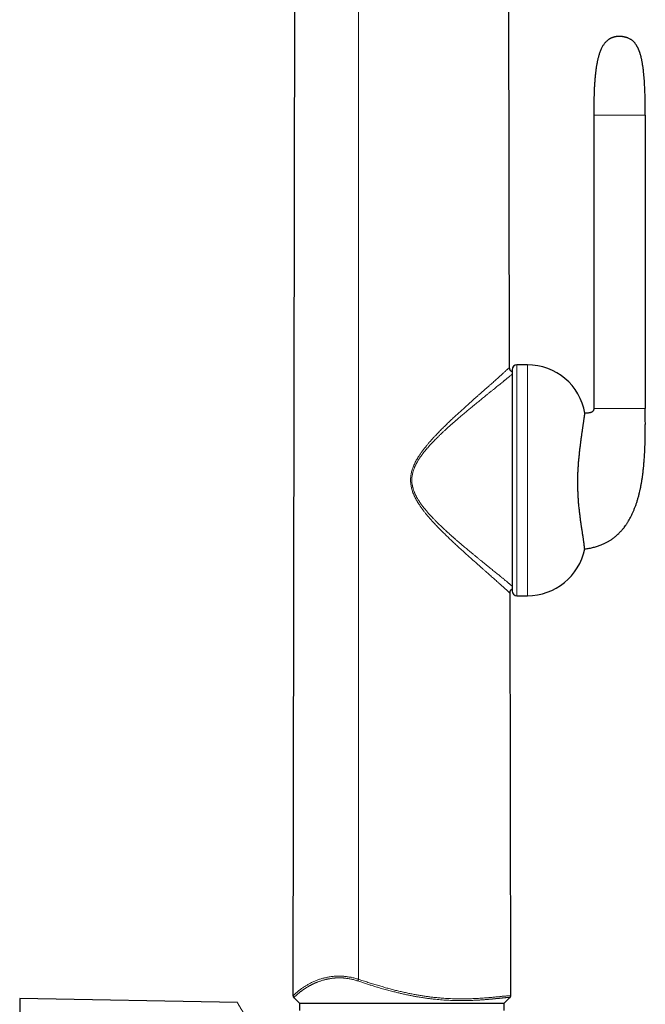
# Model space of a CAD drawing. Header units: millimetres. Extents: x 8 to 825, y 12 to 755.
# Tile 57 of 62: x 590 to 654, y 576 to 677. Entities that reach past the tile are written whole.
import ezdxf

# ---------------------------------------------------------------- set-up
doc = ezdxf.new("R2010")
doc.units = ezdxf.units.MM

msp = doc.modelspace()

# ---------------------------------------------------------------- linework, layer by layer
at = {"color": 7, "linetype": 'Continuous', "lineweight": 30}
for p, q in [((617.57, 577.18), (617.8, 711.72)), ((639.76, 641.69), (639.64, 711.72)), ((648.4, 667.55), (648.4, 637.45)), ((653.68, 667.55), (653.68, 637.45)), ((641.59, 641.93), (640.52, 641.93)), ((640.02, 641.43), (640.02, 618.74)), ((639.88, 577.18), (639.81, 618.49)), ((640.52, 618.24), (641.59, 618.24)), ((611.85, 576.51), (589.52, 576.9)), ((589.52, 576.9), (589.52, 553.97)), ((617.64, 577), (618.22, 576.42)), ((639.22, 576.42), (639.8, 577)), ((618.22, 576.42), (618.22, 576.42)), ((618.22, 576.42), (639.22, 576.42)), ((618.22, 576.42), (618.22, 576.32)), ((618.22, 576.32), (618.22, 575.67)), ((618.22, 576.32), (618.22, 576.32)), ((639.22, 576.42), (639.22, 576.42)), ((639.22, 576.32), (639.22, 576.42)), ((639.22, 575.67), (639.22, 576.32)), ((639.22, 576.32), (639.22, 576.32))]:
    msp.add_line(p, q, dxfattribs=at)
at = {"color": 252, "linetype": 'Continuous', "lineweight": 0}
for p, q in [((624.26, 578.89), (624.26, 711.72)), ((640.52, 641.93), (640.52, 618.24)), ((641.59, 641.93), (641.59, 618.24)), ((617.64, 577), (617.64, 577)), ((639.8, 577), (639.8, 577.01))]:
    msp.add_line(p, q, dxfattribs=at)
at = {"color": 7, "linetype": 'Continuous', "lineweight": 30}
for centre, radius, start, end in [((640.52, 641.43), 0.5, 90, 180), ((641.59, 635.93), 6, 9.9566, 90), ((641.59, 624.24), 6, 270, 348.504), ((640.52, 618.74), 0.5, 180, 270)]:
    msp.add_arc(centre, radius, start, end, dxfattribs=at)
for points, knots in [([(650.12, 675.42), (650.09, 675.41), (650.05, 675.39), (650, 675.36), (649.95, 675.33), (649.91, 675.3), (649.88, 675.28), (649.85, 675.25), (649.79, 675.21), (649.72, 675.15), (649.63, 675.06), (649.54, 674.97), (649.46, 674.86), (649.38, 674.74), (649.31, 674.62), (649.23, 674.49), (649.16, 674.34), (649.09, 674.18), (649.02, 674.01), (648.97, 673.84), (648.91, 673.68), (648.87, 673.51), (648.83, 673.35), (648.79, 673.2), (648.76, 673.05), (648.73, 672.9), (648.7, 672.75), (648.67, 672.59), (648.65, 672.41), (648.62, 672.23), (648.6, 672.04), (648.57, 671.85), (648.55, 671.64), (648.53, 671.42), (648.51, 671.2), (648.49, 670.97), (648.48, 670.74), (648.46, 670.5), (648.45, 670.24), (648.44, 669.97), (648.43, 669.69), (648.42, 669.41), (648.41, 669.12), (648.41, 668.83), (648.4, 668.53), (648.4, 668.21), (648.4, 667.88), (648.4, 667.66), (648.4, 667.55)], [0, 0, 0, 0, 0.009054, 0.016868, 0.023451, 0.0288, 0.033445, 0.038211, 0.043113, 0.057326, 0.072711, 0.087832, 0.10416, 0.121158, 0.1382, 0.155279, 0.176652, 0.197999, 0.219245, 0.240306, 0.261088, 0.281492, 0.301419, 0.321936, 0.338432, 0.35599, 0.374663, 0.394508, 0.415583, 0.437951, 0.46028, 0.48387, 0.508777, 0.535061, 0.562783, 0.589285, 0.617077, 0.646206, 0.676726, 0.708688, 0.742146, 0.777155, 0.810657, 0.845554, 0.88189, 0.919712, 0.959066, 1, 1, 1, 1]), ([(651.88, 675.47), (651.88, 675.47), (651.88, 675.47), (651.87, 675.47), (651.85, 675.48), (651.84, 675.48), (651.83, 675.49), (651.82, 675.49), (651.81, 675.49), (651.79, 675.5), (651.78, 675.5), (651.77, 675.51), (651.76, 675.51), (651.74, 675.51), (651.73, 675.52), (651.71, 675.52), (651.68, 675.53), (651.65, 675.54), (651.61, 675.55), (651.57, 675.56), (651.53, 675.57), (651.49, 675.58), (651.45, 675.59), (651.41, 675.6), (651.37, 675.6), (651.33, 675.61), (651.29, 675.61), (651.25, 675.61), (651.21, 675.62), (651.18, 675.62), (651.14, 675.62), (651.1, 675.62), (651.06, 675.62), (651.02, 675.62), (650.98, 675.62), (650.95, 675.62), (650.91, 675.62), (650.86, 675.62), (650.83, 675.62), (650.79, 675.61), (650.76, 675.61), (650.72, 675.61), (650.68, 675.6), (650.64, 675.6), (650.61, 675.59), (650.56, 675.58), (650.51, 675.57), (650.46, 675.55), (650.42, 675.54), (650.38, 675.53), (650.35, 675.52), (650.33, 675.51), (650.31, 675.5), (650.29, 675.5), (650.28, 675.49), (650.27, 675.49), (650.26, 675.49), (650.25, 675.48), (650.24, 675.48), (650.22, 675.47), (650.21, 675.46), (650.19, 675.46), (650.17, 675.45), (650.16, 675.44), (650.15, 675.44), (650.14, 675.43), (650.12, 675.43), (650.12, 675.42), (650.12, 675.42)], [0, 0, 0, 0, 0.0357945, 0.0687721, 0.0989879, 0.1264951, 0.1513503, 0.1732326, 0.1926565, 0.2096655, 0.2243016, 0.2381057, 0.2489622, 0.2571949, 0.2656933, 0.2785646, 0.2929908, 0.3086935, 0.325182, 0.3415866, 0.3581659, 0.3708339, 0.3828033, 0.3935868, 0.4027635, 0.4144755, 0.4265221, 0.437602, 0.4475543, 0.4575143, 0.467582, 0.4780988, 0.4903042, 0.5041209, 0.5115769, 0.5193823, 0.5344101, 0.5475421, 0.5591089, 0.5693905, 0.5785451, 0.587954, 0.6009588, 0.6109732, 0.6207143, 0.6322259, 0.6490523, 0.6656891, 0.6826182, 0.6934221, 0.7044835, 0.7155688, 0.7259311, 0.7335687, 0.7381973, 0.7427603, 0.7492761, 0.7578098, 0.768413, 0.784651, 0.8042946, 0.827445, 0.8542112, 0.8783072, 0.9048595, 0.9339397, 0.9656252, 1, 1, 1, 1]), ([(653.68, 667.55), (653.68, 667.58), (653.68, 667.64), (653.68, 667.72), (653.68, 667.79), (653.68, 667.84), (653.68, 667.89), (653.68, 667.92), (653.68, 667.94), (653.68, 667.96), (653.68, 667.98), (653.68, 668), (653.68, 668.03), (653.68, 668.09), (653.68, 668.18), (653.68, 668.28), (653.68, 668.39), (653.68, 668.51), (653.68, 668.63), (653.68, 668.75), (653.67, 668.91), (653.67, 669.12), (653.66, 669.36), (653.66, 669.59), (653.65, 669.85), (653.64, 670.14), (653.63, 670.45), (653.61, 670.77), (653.59, 671.1), (653.56, 671.44), (653.53, 671.78), (653.5, 672.12), (653.45, 672.46), (653.4, 672.79), (653.36, 673.06), (653.32, 673.25), (653.29, 673.38), (653.26, 673.5), (653.23, 673.61), (653.2, 673.72), (653.17, 673.81), (653.15, 673.89), (653.13, 673.96), (653.11, 674.02), (653.09, 674.07), (653.07, 674.12), (653.06, 674.15), (653.05, 674.18), (653.03, 674.21), (653.02, 674.25), (653, 674.29), (652.98, 674.33), (652.96, 674.38), (652.94, 674.43), (652.91, 674.49), (652.88, 674.54), (652.85, 674.6), (652.81, 674.66), (652.77, 674.73), (652.72, 674.81), (652.66, 674.89), (652.6, 674.96), (652.54, 675.04), (652.47, 675.1), (652.4, 675.17), (652.31, 675.24), (652.22, 675.3), (652.12, 675.36), (652.01, 675.42), (651.92, 675.45), (651.88, 675.47)], [0, 0, 0, 0, 0.011145, 0.020786, 0.02895, 0.035661, 0.040939, 0.044798, 0.047148, 0.048925, 0.050901, 0.053077, 0.055452, 0.063686, 0.073642, 0.08528, 0.099497, 0.114012, 0.128238, 0.142183, 0.155849, 0.185379, 0.213604, 0.24102, 0.269545, 0.305056, 0.342011, 0.380149, 0.419194, 0.459127, 0.500141, 0.539938, 0.580001, 0.619976, 0.659519, 0.674865, 0.690077, 0.705128, 0.719214, 0.73188, 0.743219, 0.753313, 0.762237, 0.769387, 0.775663, 0.781102, 0.785735, 0.789613, 0.792521, 0.796759, 0.802116, 0.808009, 0.81407, 0.821753, 0.828883, 0.835436, 0.843324, 0.852134, 0.861803, 0.872267, 0.883614, 0.896312, 0.9067, 0.917796, 0.929586, 0.942076, 0.955292, 0.96929, 0.984155, 1, 1, 1, 1]), ([(640.02, 641.23), (640.02, 641.23), (639.99, 641.24), (639.96, 641.26), (639.92, 641.28), (639.89, 641.31), (639.86, 641.34), (639.83, 641.38), (639.81, 641.42), (639.79, 641.47), (639.78, 641.53), (639.77, 641.61), (639.77, 641.66), (639.76, 641.69)], [0, 0, 0, 0, 0.039976, 0.122132, 0.201923, 0.280504, 0.359085, 0.438875, 0.521031, 0.606613, 0.727622, 0.858255, 1, 1, 1, 1]), ([(639.76, 641.69), (639.76, 641.69), (639.76, 641.69), (639.76, 641.68), (639.76, 641.68)], [0, 0, 0, 0, 0.896328, 1, 1, 1, 1]), ([(647.47, 623.05), (647.47, 623.05), (647.47, 623.05), (647.47, 623.06), (647.47, 623.08), (647.46, 623.11), (647.46, 623.14), (647.45, 623.18), (647.45, 623.23), (647.44, 623.29), (647.43, 623.36), (647.42, 623.44), (647.41, 623.52), (647.4, 623.62), (647.38, 623.73), (647.37, 623.84), (647.35, 623.96), (647.33, 624.1), (647.31, 624.25), (647.28, 624.41), (647.26, 624.59), (647.23, 624.78), (647.2, 624.98), (647.17, 625.16), (647.14, 625.34), (647.12, 625.49), (647.1, 625.66), (647.07, 625.84), (647.04, 626.05), (647.01, 626.25), (646.99, 626.47), (646.96, 626.7), (646.93, 626.93), (646.91, 627.17), (646.88, 627.41), (646.86, 627.63), (646.84, 627.84), (646.83, 628.06), (646.81, 628.28), (646.8, 628.51), (646.79, 628.74), (646.78, 628.98), (646.77, 629.21), (646.76, 629.45), (646.76, 629.68), (646.76, 629.92), (646.76, 630.15), (646.77, 630.39), (646.77, 630.63), (646.78, 630.87), (646.79, 631.1), (646.8, 631.33), (646.82, 631.54), (646.83, 631.76), (646.85, 631.97), (646.87, 632.18), (646.89, 632.39), (646.91, 632.59), (646.93, 632.8), (646.95, 633.01), (646.97, 633.21), (647, 633.42), (647.02, 633.62), (647.05, 633.81), (647.07, 634.01), (647.1, 634.19), (647.12, 634.38), (647.15, 634.58), (647.18, 634.78), (647.2, 634.97), (647.23, 635.15), (647.25, 635.33), (647.28, 635.49), (647.3, 635.65), (647.32, 635.81), (647.34, 635.96), (647.37, 636.1), (647.39, 636.23), (647.4, 636.36), (647.42, 636.47), (647.44, 636.56), (647.45, 636.65), (647.46, 636.73), (647.47, 636.79), (647.48, 636.85), (647.49, 636.89), (647.49, 636.92), (647.49, 636.95), (647.5, 636.96), (647.5, 636.97), (647.5, 636.97), (647.5, 636.97)], [0, 0, 0, 0, 0.010502, 0.021008, 0.031532, 0.04206, 0.054331, 0.066605, 0.078876, 0.09123, 0.103588, 0.115942, 0.128579, 0.141217, 0.153853, 0.166597, 0.179343, 0.192086, 0.205691, 0.219296, 0.232975, 0.246654, 0.260591, 0.274528, 0.283886, 0.293247, 0.302605, 0.313583, 0.324562, 0.335603, 0.346644, 0.357905, 0.369165, 0.380511, 0.391857, 0.401166, 0.410475, 0.419843, 0.42921, 0.438775, 0.448339, 0.457978, 0.467616, 0.476928, 0.486239, 0.495623, 0.505006, 0.514619, 0.524232, 0.533922, 0.543613, 0.552491, 0.56137, 0.570304, 0.579238, 0.588333, 0.597427, 0.606572, 0.615717, 0.62556, 0.635403, 0.645298, 0.655194, 0.665239, 0.675283, 0.685374, 0.695465, 0.707316, 0.719168, 0.731084, 0.743001, 0.755113, 0.767225, 0.7794, 0.791575, 0.80521, 0.818845, 0.832565, 0.846284, 0.860244, 0.874204, 0.888236, 0.902268, 0.916185, 0.930103, 0.944071, 0.958038, 0.972092, 0.986156, 0.999962, 1, 1, 1, 1]), ([(647.47, 623.05), (647.48, 623.05), (647.57, 623.06), (647.72, 623.08), (647.94, 623.11), (648.16, 623.16), (648.38, 623.21), (648.58, 623.26), (648.78, 623.32), (648.96, 623.38), (649.14, 623.45), (649.31, 623.52), (649.46, 623.59), (649.61, 623.66), (649.75, 623.73), (649.87, 623.8), (649.99, 623.87), (650.12, 623.95), (650.25, 624.04), (650.38, 624.14), (650.51, 624.23), (650.64, 624.34), (650.79, 624.47), (650.97, 624.64), (651.15, 624.83), (651.34, 625.03), (651.51, 625.24), (651.67, 625.46), (651.82, 625.69), (651.97, 625.92), (652.11, 626.16), (652.23, 626.4), (652.35, 626.65), (652.47, 626.92), (652.59, 627.21), (652.71, 627.51), (652.81, 627.82), (652.91, 628.15), (653.01, 628.48), (653.09, 628.81), (653.16, 629.14), (653.23, 629.45), (653.29, 629.78), (653.34, 630.11), (653.4, 630.45), (653.44, 630.8), (653.48, 631.16), (653.52, 631.51), (653.55, 631.87), (653.58, 632.23), (653.6, 632.58), (653.62, 632.92), (653.64, 633.25), (653.65, 633.56), (653.66, 633.87), (653.67, 634.15), (653.67, 634.41), (653.68, 634.65), (653.68, 634.88), (653.68, 635.11), (653.68, 635.33), (653.68, 635.55), (653.69, 635.78), (653.69, 636.01), (653.68, 636.27), (653.68, 636.55), (653.68, 636.84), (653.68, 637.14), (653.68, 637.34), (653.68, 637.45)], [0, 0, 0, 0, 0.002343, 0.014936, 0.026999, 0.040574, 0.053496, 0.065807, 0.07754, 0.088929, 0.099785, 0.110135, 0.120005, 0.129415, 0.138228, 0.14663, 0.154637, 0.162258, 0.172474, 0.181951, 0.190707, 0.199126, 0.212345, 0.225568, 0.241343, 0.257183, 0.273115, 0.288746, 0.304501, 0.32031, 0.336151, 0.352034, 0.367964, 0.383945, 0.402654, 0.421432, 0.440322, 0.459777, 0.479918, 0.50075, 0.518847, 0.537434, 0.556504, 0.576053, 0.596069, 0.616171, 0.636697, 0.65763, 0.678551, 0.699333, 0.71952, 0.73909, 0.758029, 0.776321, 0.793957, 0.810929, 0.82523, 0.839017, 0.852289, 0.865226, 0.878113, 0.890943, 0.903707, 0.916397, 0.932239, 0.948381, 0.964993, 0.982143, 1, 1, 1, 1]), ([(648.4, 637.45), (648.4, 637.43), (648.4, 637.4), (648.39, 637.36), (648.39, 637.33), (648.38, 637.3), (648.36, 637.26), (648.34, 637.22), (648.31, 637.17), (648.27, 637.14), (648.23, 637.1), (648.18, 637.08), (648.13, 637.05), (648.07, 637.03), (648.01, 637.01), (647.93, 637), (647.85, 636.99), (647.78, 636.98), (647.72, 636.97), (647.66, 636.97), (647.58, 636.97), (647.53, 636.97), (647.5, 636.97), (647.5, 636.97)], [0, 0, 0, 0, 0.039814, 0.072768, 0.099977, 0.12277, 0.167234, 0.212726, 0.259087, 0.304029, 0.348239, 0.392295, 0.449062, 0.502368, 0.551518, 0.624118, 0.700846, 0.752049, 0.804808, 0.860094, 0.923111, 0.994962, 1, 1, 1, 1]), ([(639.8, 618.49), (639.8, 618.49), (639.81, 618.49), (639.81, 618.49), (639.81, 618.49)], [0, 0, 0, 0, 0.119949, 1, 1, 1, 1]), ([(639.81, 618.49), (639.81, 618.51), (639.81, 618.56), (639.82, 618.64), (639.83, 618.7), (639.85, 618.75), (639.87, 618.79), (639.9, 618.83), (639.93, 618.86), (639.96, 618.89), (639.99, 618.91), (640.02, 618.92), (640.02, 618.93)], [0, 0, 0, 0, 0.153808, 0.295509, 0.426724, 0.519493, 0.608526, 0.694979, 0.780113, 0.865247, 0.9517, 1, 1, 1, 1]), ([(617.57, 577.18), (617.57, 577.16), (617.57, 577.13), (617.58, 577.08), (617.61, 577.03), (617.63, 577.01), (617.64, 577)], [0, 0, 0, 0, 0.277151, 0.528129, 0.764307, 1, 1, 1, 1]), ([(639.8, 577), (639.81, 577.01), (639.83, 577.03), (639.84, 577.06), (639.86, 577.08), (639.87, 577.12), (639.88, 577.15), (639.88, 577.17), (639.88, 577.18)], [0, 0, 0, 0, 0.195495, 0.379619, 0.546774, 0.701051, 0.850143, 1, 1, 1, 1])]:
    msp.add_open_spline(points, degree=3, knots=knots, dxfattribs=at)
at = {"color": 252, "linetype": 'Continuous', "lineweight": 0}
for points, knots in [([(648.4, 667.55), (648.4, 667.55), (648.4, 667.55), (648.4, 667.55), (648.4, 667.55), (648.41, 667.55), (648.42, 667.55), (648.43, 667.55), (648.45, 667.55), (648.47, 667.55), (648.49, 667.55), (648.51, 667.55), (648.54, 667.55), (648.57, 667.55), (648.61, 667.55), (648.65, 667.55), (648.69, 667.55), (648.74, 667.55), (648.79, 667.55), (648.85, 667.55), (648.91, 667.55), (648.98, 667.55), (649.05, 667.55), (649.13, 667.55), (649.22, 667.55), (649.31, 667.55), (649.41, 667.55), (649.51, 667.55), (649.62, 667.55), (649.74, 667.55), (649.86, 667.55), (649.98, 667.55), (650.11, 667.55), (650.24, 667.55), (650.37, 667.55), (650.51, 667.55), (650.63, 667.55), (650.76, 667.55), (650.87, 667.55), (650.99, 667.55), (651.1, 667.55), (651.21, 667.55), (651.33, 667.55), (651.44, 667.55), (651.55, 667.55), (651.66, 667.55), (651.77, 667.55), (651.87, 667.55), (651.98, 667.55), (652.1, 667.55), (652.21, 667.55), (652.32, 667.55), (652.43, 667.55), (652.53, 667.55), (652.62, 667.55), (652.71, 667.55), (652.79, 667.55), (652.87, 667.55), (652.94, 667.55), (653.01, 667.55), (653.08, 667.55), (653.14, 667.55), (653.19, 667.55), (653.25, 667.55), (653.3, 667.55), (653.34, 667.55), (653.39, 667.55), (653.43, 667.55), (653.46, 667.55), (653.5, 667.55), (653.53, 667.55), (653.55, 667.55), (653.57, 667.55), (653.6, 667.55), (653.61, 667.55), (653.63, 667.55), (653.65, 667.55), (653.66, 667.55), (653.67, 667.55), (653.67, 667.55), (653.68, 667.55), (653.68, 667.55), (653.68, 667.55), (653.68, 667.55)], [0, 0, 0, 0, 0.024226, 0.047754, 0.070588, 0.092728, 0.114177, 0.134938, 0.153886, 0.172227, 0.189965, 0.207104, 0.223649, 0.239604, 0.254975, 0.269769, 0.283994, 0.29766, 0.310546, 0.322914, 0.334778, 0.346154, 0.357411, 0.368191, 0.37852, 0.38843, 0.397958, 0.407131, 0.415977, 0.424519, 0.432785, 0.440798, 0.448584, 0.456166, 0.463568, 0.470813, 0.477925, 0.483767, 0.489543, 0.495267, 0.500952, 0.506608, 0.512249, 0.517886, 0.523531, 0.529195, 0.534891, 0.540629, 0.546422, 0.553463, 0.560621, 0.567916, 0.575372, 0.583009, 0.590858, 0.598962, 0.607357, 0.616073, 0.625136, 0.634566, 0.64438, 0.654595, 0.665227, 0.676287, 0.68832, 0.700848, 0.71388, 0.727426, 0.741497, 0.756098, 0.77036, 0.785105, 0.800341, 0.816072, 0.832303, 0.851013, 0.870357, 0.890339, 0.910965, 0.932239, 0.954167, 0.976753, 1, 1, 1, 1]), ([(639.81, 618.49), (639.8, 618.49), (639.8, 618.49), (639.79, 618.5), (639.77, 618.52), (639.74, 618.55), (639.7, 618.59), (639.66, 618.63), (639.61, 618.68), (639.55, 618.73), (639.48, 618.8), (639.4, 618.87), (639.32, 618.95), (639.23, 619.03), (639.13, 619.12), (639.02, 619.22), (638.91, 619.31), (638.8, 619.42), (638.68, 619.53), (638.54, 619.65), (638.38, 619.79), (638.21, 619.95), (638.02, 620.11), (637.83, 620.28), (637.64, 620.45), (637.44, 620.63), (637.23, 620.81), (637, 621.01), (636.75, 621.24), (636.47, 621.49), (636.18, 621.74), (635.89, 622), (635.59, 622.27), (635.28, 622.55), (634.96, 622.84), (634.63, 623.13), (634.31, 623.43), (633.98, 623.74), (633.66, 624.04), (633.34, 624.35), (633.03, 624.65), (632.72, 624.96), (632.41, 625.28), (632.12, 625.58), (631.86, 625.87), (631.62, 626.13), (631.38, 626.41), (631.17, 626.67), (630.97, 626.91), (630.8, 627.14), (630.63, 627.38), (630.48, 627.6), (630.35, 627.81), (630.24, 628), (630.13, 628.19), (630.03, 628.39), (629.94, 628.59), (629.86, 628.79), (629.79, 628.98), (629.74, 629.16), (629.69, 629.35), (629.65, 629.54), (629.63, 629.73), (629.61, 629.92), (629.61, 630.12), (629.61, 630.31), (629.63, 630.5), (629.66, 630.69), (629.7, 630.88), (629.74, 631.07), (629.8, 631.25), (629.87, 631.45), (629.95, 631.64), (630.04, 631.84), (630.14, 632.04), (630.25, 632.23), (630.36, 632.42), (630.5, 632.64), (630.66, 632.88), (630.86, 633.15), (631.06, 633.4), (631.26, 633.66), (631.46, 633.9), (631.67, 634.14), (631.89, 634.38), (632.14, 634.65), (632.42, 634.95), (632.75, 635.28), (633.08, 635.61), (633.41, 635.93), (633.74, 636.25), (634.06, 636.55), (634.38, 636.84), (634.68, 637.12), (634.99, 637.4), (635.29, 637.67), (635.57, 637.93), (635.85, 638.17), (636.11, 638.41), (636.37, 638.64), (636.62, 638.86), (636.87, 639.08), (637.12, 639.3), (637.35, 639.5), (637.57, 639.69), (637.77, 639.88), (637.97, 640.05), (638.16, 640.22), (638.34, 640.38), (638.51, 640.53), (638.66, 640.67), (638.8, 640.79), (638.92, 640.9), (639.04, 641.01), (639.16, 641.11), (639.26, 641.21), (639.35, 641.3), (639.44, 641.37), (639.51, 641.44), (639.57, 641.5), (639.62, 641.55), (639.67, 641.59), (639.7, 641.62), (639.73, 641.65), (639.75, 641.67), (639.76, 641.68), (639.76, 641.68), (639.76, 641.69)], [0, 0, 0, 0, 0.0069243, 0.0138069, 0.0206594, 0.0274933, 0.0343202, 0.0410292, 0.0477526, 0.0545006, 0.0612831, 0.0682075, 0.0751177, 0.0820052, 0.0888839, 0.0957628, 0.1025268, 0.1093057, 0.116106, 0.1229335, 0.1316495, 0.1403493, 0.1490226, 0.1576843, 0.1663433, 0.1750077, 0.1836842, 0.192379, 0.2033435, 0.2143547, 0.2254186, 0.2364829, 0.2475176, 0.2591998, 0.2708688, 0.2825323, 0.2941974, 0.3058705, 0.3175574, 0.3285943, 0.3396537, 0.3507414, 0.3618631, 0.3730255, 0.3819282, 0.3908378, 0.3997494, 0.4086603, 0.4156674, 0.4226861, 0.4297234, 0.4367605, 0.442081, 0.4473944, 0.4527051, 0.4580201, 0.4633484, 0.4687017, 0.4733212, 0.4779394, 0.4825364, 0.487124, 0.4917159, 0.4963316, 0.5009732, 0.5055988, 0.5101964, 0.5147828, 0.5193752, 0.5239885, 0.528608, 0.533213, 0.5385551, 0.5438789, 0.5491954, 0.5545128, 0.5598374, 0.5651732, 0.5731641, 0.581117, 0.5890393, 0.5969349, 0.6048102, 0.6126734, 0.6205284, 0.6283787, 0.6400983, 0.6518202, 0.6635515, 0.6753029, 0.6870584, 0.6987934, 0.7098216, 0.7208179, 0.7317873, 0.7427352, 0.7536672, 0.7635971, 0.7735244, 0.7834553, 0.7933966, 0.8033574, 0.8133408, 0.8232968, 0.8323839, 0.8414401, 0.8504733, 0.8594927, 0.8685087, 0.8775329, 0.8852462, 0.8929667, 0.9006573, 0.9083093, 0.915933, 0.9235393, 0.93114, 0.9387482, 0.9455896, 0.9524547, 0.9593281, 0.966195, 0.9730437, 0.9797637, 0.9864891, 0.9932309, 1, 1, 1, 1]), ([(640.02, 640.97), (640.02, 640.97), (640, 640.95), (639.96, 640.92), (639.91, 640.88), (639.84, 640.82), (639.76, 640.75), (639.67, 640.68), (639.57, 640.59), (639.48, 640.52), (639.4, 640.45), (639.34, 640.41), (639.28, 640.36), (639.22, 640.31), (639.16, 640.25), (639.09, 640.2), (639.02, 640.15), (638.93, 640.07), (638.8, 639.96), (638.64, 639.83), (638.47, 639.7), (638.3, 639.55), (638.14, 639.43), (638, 639.31), (637.88, 639.22), (637.75, 639.11), (637.62, 639.01), (637.5, 638.91), (637.36, 638.8), (637.19, 638.66), (637, 638.51), (636.8, 638.34), (636.6, 638.18), (636.41, 638.02), (636.26, 637.9), (636.17, 637.82), (636.12, 637.79), (636.08, 637.75), (636.03, 637.71), (635.99, 637.67), (635.94, 637.64), (635.85, 637.56), (635.72, 637.46), (635.54, 637.31), (635.36, 637.15), (635.17, 637), (634.99, 636.84), (634.82, 636.7), (634.65, 636.55), (634.48, 636.41), (634.35, 636.3), (634.26, 636.22), (634.21, 636.18), (634.16, 636.13), (634.12, 636.09), (634.08, 636.06), (634.04, 636.02), (633.99, 635.98), (633.94, 635.93), (633.88, 635.88), (633.81, 635.83), (633.74, 635.76), (633.67, 635.7), (633.59, 635.63), (633.51, 635.56), (633.43, 635.49), (633.37, 635.43), (633.33, 635.39), (633.3, 635.36), (633.27, 635.34), (633.25, 635.32), (633.22, 635.29), (633.2, 635.27), (633.14, 635.22), (633.06, 635.15), (632.95, 635.04), (632.83, 634.92), (632.69, 634.8), (632.58, 634.69), (632.49, 634.6), (632.43, 634.54), (632.4, 634.51), (632.38, 634.49), (632.36, 634.48), (632.35, 634.46), (632.33, 634.45), (632.32, 634.43), (632.26, 634.37), (632.15, 634.26), (632, 634.11), (631.86, 633.97), (631.75, 633.85), (631.66, 633.75), (631.59, 633.68), (631.53, 633.61), (631.47, 633.54), (631.4, 633.46), (631.3, 633.35), (631.18, 633.21), (631.04, 633.04), (630.93, 632.89), (630.83, 632.77), (630.77, 632.69), (630.73, 632.63), (630.71, 632.61), (630.7, 632.58), (630.68, 632.55), (630.66, 632.53), (630.62, 632.47), (630.57, 632.4), (630.5, 632.29), (630.43, 632.19), (630.37, 632.09), (630.31, 631.99), (630.26, 631.89), (630.21, 631.8), (630.16, 631.72), (630.12, 631.63), (630.08, 631.55), (630.04, 631.46), (630, 631.35), (629.94, 631.2), (629.88, 631.02), (629.83, 630.85), (629.79, 630.67), (629.76, 630.48), (629.75, 630.3), (629.74, 630.14), (629.74, 629.99), (629.75, 629.86), (629.76, 629.73), (629.78, 629.6), (629.81, 629.48), (629.83, 629.37), (629.86, 629.27), (629.89, 629.17), (629.92, 629.06), (629.96, 628.96), (630, 628.85), (630.05, 628.75), (630.09, 628.64), (630.15, 628.53), (630.2, 628.42), (630.26, 628.31), (630.32, 628.2), (630.4, 628.08), (630.46, 627.98), (630.51, 627.91), (630.53, 627.87), (630.55, 627.84), (630.58, 627.8), (630.6, 627.77), (630.65, 627.69), (630.73, 627.58), (630.85, 627.43), (630.97, 627.27), (631.07, 627.14), (631.16, 627.03), (631.24, 626.94), (631.31, 626.86), (631.38, 626.77), (631.45, 626.69), (631.54, 626.59), (631.65, 626.47), (631.79, 626.33), (631.92, 626.19), (632.03, 626.07), (632.11, 625.99), (632.16, 625.94), (632.18, 625.92), (632.21, 625.89), (632.23, 625.87), (632.25, 625.85), (632.28, 625.82), (632.34, 625.76), (632.44, 625.66), (632.59, 625.52), (632.74, 625.37), (632.91, 625.21), (633.03, 625.1), (633.1, 625.03), (633.13, 625.01), (633.15, 624.99), (633.17, 624.97), (633.19, 624.94), (633.23, 624.91), (633.27, 624.87), (633.34, 624.81), (633.41, 624.75), (633.48, 624.68), (633.57, 624.61), (633.65, 624.53), (633.74, 624.45), (633.83, 624.37), (633.91, 624.3), (633.97, 624.25), (634.01, 624.21), (634.04, 624.18), (634.07, 624.16), (634.1, 624.13), (634.13, 624.11), (634.19, 624.06), (634.26, 623.99), (634.38, 623.89), (634.51, 623.77), (634.66, 623.65), (634.8, 623.52), (634.94, 623.41), (635.08, 623.29), (635.25, 623.15), (635.43, 623), (635.57, 622.88), (635.66, 622.8), (635.7, 622.77), (635.74, 622.73), (635.79, 622.7), (635.83, 622.67), (635.86, 622.64), (635.97, 622.55), (636.14, 622.41), (636.37, 622.22), (636.59, 622.04), (636.81, 621.86), (636.98, 621.72), (637.12, 621.6), (637.23, 621.51), (637.34, 621.43), (637.44, 621.34), (637.55, 621.26), (637.66, 621.17), (637.8, 621.05), (637.97, 620.92), (638.15, 620.77), (638.33, 620.62), (638.5, 620.49), (638.65, 620.37), (638.75, 620.28), (638.82, 620.23), (638.85, 620.2), (638.89, 620.17), (638.92, 620.15), (638.95, 620.12), (639.02, 620.06), (639.13, 619.98), (639.26, 619.87), (639.38, 619.77), (639.5, 619.67), (639.6, 619.59), (639.67, 619.53), (639.72, 619.49), (639.78, 619.44), (639.83, 619.4), (639.87, 619.36), (639.92, 619.32), (639.97, 619.28), (640, 619.25), (640.02, 619.23)], [0, 0, 0, 0, 0.002619, 0.007019, 0.011432, 0.018867, 0.026378, 0.03397, 0.041647, 0.049416, 0.053265, 0.057139, 0.061036, 0.064958, 0.068905, 0.072878, 0.076877, 0.080903, 0.089428, 0.098093, 0.106903, 0.115851, 0.124332, 0.129992, 0.135739, 0.141572, 0.147492, 0.153116, 0.158383, 0.16646, 0.174752, 0.183258, 0.191979, 0.199834, 0.207857, 0.209681, 0.211514, 0.213356, 0.215206, 0.217064, 0.218931, 0.220807, 0.22765, 0.23474, 0.242078, 0.249665, 0.25714, 0.263702, 0.269864, 0.27639, 0.283278, 0.285158, 0.287062, 0.288992, 0.290935, 0.29204, 0.293686, 0.295556, 0.297653, 0.299906, 0.302371, 0.30505, 0.307941, 0.310744, 0.314127, 0.317241, 0.320088, 0.321226, 0.322315, 0.323355, 0.324345, 0.325287, 0.32618, 0.327625, 0.331512, 0.335276, 0.340744, 0.345927, 0.350828, 0.353906, 0.356862, 0.357508, 0.358148, 0.358782, 0.35941, 0.360032, 0.360647, 0.361256, 0.367347, 0.373214, 0.378856, 0.384273, 0.387021, 0.389708, 0.392334, 0.394898, 0.397743, 0.40093, 0.407126, 0.413086, 0.418814, 0.422466, 0.426019, 0.426932, 0.427839, 0.428739, 0.429633, 0.430519, 0.431399, 0.434879, 0.438265, 0.441558, 0.44476, 0.44787, 0.451146, 0.453783, 0.456382, 0.458944, 0.46147, 0.463959, 0.466414, 0.471586, 0.476615, 0.481513, 0.486444, 0.491446, 0.496389, 0.501292, 0.504731, 0.508187, 0.511664, 0.51517, 0.51871, 0.521516, 0.524362, 0.527251, 0.530186, 0.533168, 0.536201, 0.539335, 0.542525, 0.545773, 0.54908, 0.552449, 0.55563, 0.559777, 0.564086, 0.565242, 0.566408, 0.567586, 0.568775, 0.569976, 0.571188, 0.576152, 0.581326, 0.586714, 0.592316, 0.595336, 0.598416, 0.601555, 0.604754, 0.607674, 0.610261, 0.615622, 0.621234, 0.627097, 0.631104, 0.635222, 0.636161, 0.637106, 0.638056, 0.639012, 0.639974, 0.640941, 0.641913, 0.6473, 0.653035, 0.659115, 0.665543, 0.672218, 0.673117, 0.674022, 0.674933, 0.675849, 0.676771, 0.677515, 0.679697, 0.682151, 0.684877, 0.687794, 0.690968, 0.694399, 0.698069, 0.701435, 0.704466, 0.707163, 0.708417, 0.709583, 0.710661, 0.711651, 0.712719, 0.714348, 0.718116, 0.721784, 0.727867, 0.733654, 0.739146, 0.744343, 0.749768, 0.755873, 0.763699, 0.771259, 0.77292, 0.774567, 0.776201, 0.777822, 0.779429, 0.781023, 0.782604, 0.792247, 0.801662, 0.810848, 0.819807, 0.828539, 0.833341, 0.838072, 0.842733, 0.847324, 0.851844, 0.856909, 0.862172, 0.871246, 0.880147, 0.888878, 0.897442, 0.904843, 0.912119, 0.914004, 0.915881, 0.917749, 0.91961, 0.921462, 0.923306, 0.931533, 0.939651, 0.947663, 0.955574, 0.963389, 0.967735, 0.972053, 0.976344, 0.980609, 0.984849, 0.989065, 0.993258, 1, 1, 1, 1]), ([(653.68, 637.45), (653.68, 637.45), (653.68, 637.45), (653.68, 637.45), (653.67, 637.45), (653.67, 637.45), (653.66, 637.45), (653.65, 637.45), (653.64, 637.45), (653.62, 637.45), (653.61, 637.45), (653.59, 637.45), (653.56, 637.45), (653.54, 637.45), (653.51, 637.45), (653.47, 637.45), (653.44, 637.45), (653.39, 637.45), (653.35, 637.45), (653.3, 637.45), (653.25, 637.45), (653.19, 637.45), (653.14, 637.45), (653.08, 637.45), (653.01, 637.45), (652.94, 637.45), (652.87, 637.45), (652.79, 637.45), (652.71, 637.45), (652.62, 637.45), (652.53, 637.45), (652.43, 637.45), (652.32, 637.45), (652.21, 637.45), (652.1, 637.45), (651.98, 637.45), (651.87, 637.45), (651.77, 637.45), (651.66, 637.45), (651.55, 637.45), (651.44, 637.45), (651.33, 637.45), (651.21, 637.45), (651.1, 637.45), (650.99, 637.45), (650.87, 637.45), (650.76, 637.45), (650.63, 637.45), (650.51, 637.45), (650.37, 637.45), (650.24, 637.45), (650.11, 637.45), (649.98, 637.45), (649.86, 637.45), (649.74, 637.45), (649.62, 637.45), (649.51, 637.45), (649.41, 637.45), (649.31, 637.45), (649.22, 637.45), (649.13, 637.45), (649.05, 637.45), (648.98, 637.45), (648.91, 637.45), (648.84, 637.45), (648.78, 637.45), (648.73, 637.45), (648.68, 637.45), (648.63, 637.45), (648.59, 637.45), (648.56, 637.45), (648.53, 637.45), (648.5, 637.45), (648.48, 637.45), (648.46, 637.45), (648.44, 637.45), (648.43, 637.45), (648.42, 637.45), (648.41, 637.45), (648.4, 637.45), (648.4, 637.45), (648.4, 637.45), (648.4, 637.45), (648.4, 637.45)], [0, 0, 0, 0, 0.022108, 0.043618, 0.064533, 0.084858, 0.104596, 0.123752, 0.141284, 0.158305, 0.17482, 0.190833, 0.206348, 0.223082, 0.239209, 0.254737, 0.269674, 0.284029, 0.297813, 0.311037, 0.323713, 0.334773, 0.345405, 0.35562, 0.365434, 0.374864, 0.383927, 0.392643, 0.401038, 0.409142, 0.416991, 0.424628, 0.432084, 0.439379, 0.446537, 0.453578, 0.459371, 0.46511, 0.470805, 0.476469, 0.482114, 0.487751, 0.493392, 0.499048, 0.504733, 0.510457, 0.516234, 0.522075, 0.529187, 0.536432, 0.543835, 0.551416, 0.559202, 0.567215, 0.575481, 0.584024, 0.592869, 0.602042, 0.61157, 0.62148, 0.631809, 0.642589, 0.653847, 0.666151, 0.679027, 0.692495, 0.706569, 0.721266, 0.736597, 0.751641, 0.767265, 0.783476, 0.800279, 0.817678, 0.835678, 0.854283, 0.873495, 0.893317, 0.913752, 0.93442, 0.955683, 0.977543, 1, 1, 1, 1]), ([(617.57, 577.18), (617.57, 577.18), (617.57, 577.18), (617.58, 577.2), (617.6, 577.22), (617.63, 577.26), (617.67, 577.29), (617.71, 577.34), (617.76, 577.39), (617.82, 577.44), (617.89, 577.51), (617.97, 577.57), (618.06, 577.65), (618.15, 577.72), (618.26, 577.81), (618.37, 577.89), (618.5, 577.98), (618.63, 578.07), (618.77, 578.16), (618.92, 578.25), (619.06, 578.34), (619.2, 578.42), (619.36, 578.5), (619.52, 578.58), (619.69, 578.66), (619.86, 578.73), (620.02, 578.8), (620.18, 578.86), (620.35, 578.91), (620.52, 578.96), (620.7, 579.01), (620.88, 579.05), (621.07, 579.09), (621.27, 579.13), (621.47, 579.16), (621.67, 579.18), (621.85, 579.2), (622.03, 579.21), (622.21, 579.21), (622.39, 579.21), (622.57, 579.2), (622.75, 579.19), (622.94, 579.18), (623.12, 579.15), (623.31, 579.12), (623.5, 579.09), (623.69, 579.05), (623.88, 579), (624.07, 578.95), (624.2, 578.91), (624.26, 578.89)], [0, 0, 0, 0, 0.027703, 0.0553, 0.082811, 0.110259, 0.137663, 0.164555, 0.191443, 0.218343, 0.245275, 0.272748, 0.300293, 0.327941, 0.355686, 0.383452, 0.410665, 0.437829, 0.464962, 0.492081, 0.515101, 0.538152, 0.561255, 0.584434, 0.607715, 0.631118, 0.649552, 0.667995, 0.686424, 0.704866, 0.723348, 0.741896, 0.759679, 0.777449, 0.795165, 0.812867, 0.826794, 0.840767, 0.854817, 0.868985, 0.882009, 0.895098, 0.908135, 0.921134, 0.934147, 0.947234, 0.960405, 0.973623, 0.986814, 1, 1, 1, 1]), ([(624.2, 578.71), (624.14, 578.73), (624.02, 578.77), (623.84, 578.83), (623.66, 578.87), (623.48, 578.91), (623.3, 578.95), (623.13, 578.97), (622.97, 578.99), (622.84, 579.01), (622.74, 579.02), (622.68, 579.02), (622.62, 579.02), (622.55, 579.03), (622.49, 579.03), (622.41, 579.03), (622.32, 579.03), (622.21, 579.03), (622.1, 579.03), (621.99, 579.02), (621.88, 579.02), (621.78, 579.01), (621.67, 579), (621.54, 578.98), (621.4, 578.96), (621.27, 578.94), (621.19, 578.92), (621.14, 578.92), (621.1, 578.91), (621.05, 578.9), (621.01, 578.89), (620.93, 578.87), (620.81, 578.84), (620.66, 578.8), (620.51, 578.76), (620.37, 578.71), (620.24, 578.67), (620.14, 578.63), (620.04, 578.59), (619.97, 578.56), (619.92, 578.54), (619.89, 578.53), (619.87, 578.52), (619.85, 578.51), (619.82, 578.5), (619.79, 578.49), (619.75, 578.47), (619.7, 578.45), (619.64, 578.42), (619.58, 578.39), (619.51, 578.35), (619.45, 578.32), (619.39, 578.29), (619.34, 578.26), (619.28, 578.23), (619.22, 578.2), (619.16, 578.17), (619.12, 578.14), (619.08, 578.12), (619.06, 578.11), (619.05, 578.1), (619.04, 578.09), (619.03, 578.09), (619.03, 578.09), (619.02, 578.08), (618.97, 578.06), (618.89, 578.01), (618.79, 577.94), (618.68, 577.87), (618.61, 577.82), (618.55, 577.78), (618.5, 577.74), (618.46, 577.71), (618.42, 577.68), (618.38, 577.65), (618.32, 577.61), (618.25, 577.56), (618.18, 577.5), (618.12, 577.46), (618.09, 577.43), (618.07, 577.41), (618.05, 577.39), (618.03, 577.38), (618.01, 577.36), (617.99, 577.34), (617.96, 577.31), (617.91, 577.27), (617.86, 577.23), (617.81, 577.18), (617.77, 577.14), (617.73, 577.11), (617.7, 577.07), (617.67, 577.05), (617.65, 577.02), (617.64, 577.01), (617.64, 577), (617.64, 577)], [0, 0, 0, 0, 0.012785, 0.025485, 0.038123, 0.050725, 0.063315, 0.074855, 0.086485, 0.09822, 0.102863, 0.107524, 0.112206, 0.116909, 0.121633, 0.12638, 0.134544, 0.142884, 0.151404, 0.160107, 0.168996, 0.178071, 0.187335, 0.195643, 0.210421, 0.225831, 0.229972, 0.234156, 0.238383, 0.242654, 0.246968, 0.251325, 0.266189, 0.281625, 0.297631, 0.314158, 0.328444, 0.339551, 0.351189, 0.363351, 0.36665, 0.369984, 0.373354, 0.376742, 0.37878, 0.383083, 0.387783, 0.395276, 0.403591, 0.412722, 0.422662, 0.431037, 0.43989, 0.448538, 0.456707, 0.466858, 0.476168, 0.484644, 0.489784, 0.494564, 0.495756, 0.496924, 0.498068, 0.499186, 0.500281, 0.501351, 0.522529, 0.54309, 0.563041, 0.582394, 0.592295, 0.602037, 0.611619, 0.621044, 0.631113, 0.641983, 0.663352, 0.684233, 0.70464, 0.711406, 0.718121, 0.724784, 0.731395, 0.737956, 0.744466, 0.750927, 0.774628, 0.798065, 0.821257, 0.844221, 0.866973, 0.890136, 0.917702, 0.94518, 0.972601, 1, 1, 1, 1]), ([(624.2, 578.71), (624.21, 578.73), (624.21, 578.75), (624.23, 578.79), (624.24, 578.84), (624.26, 578.87), (624.26, 578.89)], [0, 0, 0, 0, 0.255975, 0.5, 0.744025, 1, 1, 1, 1]), ([(624.26, 578.89), (624.42, 578.84), (624.75, 578.73), (625.23, 578.57), (625.72, 578.42), (626.2, 578.27), (626.68, 578.13), (627.16, 577.99), (627.62, 577.87), (628.08, 577.75), (628.53, 577.64), (628.99, 577.54), (629.43, 577.44), (629.86, 577.36), (630.27, 577.28), (630.68, 577.21), (631.09, 577.15), (631.5, 577.09), (631.9, 577.04), (632.29, 577), (632.66, 576.97), (633.02, 576.94), (633.37, 576.92), (633.72, 576.9), (634.07, 576.89), (634.41, 576.88), (634.74, 576.87), (635.07, 576.87), (635.39, 576.88), (635.7, 576.89), (636, 576.9), (636.3, 576.91), (636.57, 576.93), (636.83, 576.94), (637.07, 576.96), (637.3, 576.98), (637.52, 576.99), (637.74, 577.01), (637.95, 577.03), (638.15, 577.05), (638.34, 577.07), (638.52, 577.09), (638.69, 577.1), (638.85, 577.12), (639, 577.14), (639.14, 577.15), (639.27, 577.16), (639.39, 577.17), (639.49, 577.18), (639.58, 577.19), (639.66, 577.19), (639.73, 577.19), (639.78, 577.19), (639.83, 577.19), (639.86, 577.19), (639.87, 577.19), (639.88, 577.19), (639.88, 577.18)], [0, 0, 0, 0, 0.023281, 0.046471, 0.069588, 0.092647, 0.115664, 0.138657, 0.16033, 0.182011, 0.203717, 0.225464, 0.247272, 0.267166, 0.287143, 0.30717, 0.327135, 0.347041, 0.366904, 0.38674, 0.404913, 0.42309, 0.441284, 0.45951, 0.477781, 0.496114, 0.514052, 0.532026, 0.549955, 0.567837, 0.585686, 0.603517, 0.621348, 0.636962, 0.652602, 0.668279, 0.684009, 0.699818, 0.715668, 0.731484, 0.747249, 0.76298, 0.778694, 0.794407, 0.810138, 0.825904, 0.841728, 0.857635, 0.87356, 0.889417, 0.90522, 0.920988, 0.936742, 0.952502, 0.968286, 0.984113, 1, 1, 1, 1]), ([(639.8, 577.01), (639.8, 577.01), (639.8, 577.01), (639.8, 577.01), (639.79, 577.01), (639.77, 577.02), (639.76, 577.02), (639.74, 577.02), (639.71, 577.02), (639.68, 577.02), (639.64, 577.02), (639.6, 577.01), (639.54, 577.01), (639.48, 577.01), (639.42, 577), (639.34, 577), (639.25, 576.99), (639.16, 576.98), (639.09, 576.97), (639.04, 576.97), (638.98, 576.96), (638.93, 576.96), (638.86, 576.95), (638.78, 576.94), (638.69, 576.93), (638.59, 576.92), (638.5, 576.91), (638.44, 576.91), (638.4, 576.9), (638.39, 576.9), (638.37, 576.9), (638.35, 576.9), (638.34, 576.9), (638.32, 576.9), (638.3, 576.89), (638.27, 576.89), (638.23, 576.89), (638.17, 576.88), (638.11, 576.88), (638.05, 576.87), (638, 576.86), (637.95, 576.86), (637.91, 576.86), (637.86, 576.85), (637.81, 576.85), (637.75, 576.84), (637.69, 576.84), (637.63, 576.83), (637.57, 576.83), (637.53, 576.82), (637.48, 576.82), (637.42, 576.81), (637.32, 576.8), (637.19, 576.79), (637.03, 576.78), (636.89, 576.77), (636.78, 576.76), (636.7, 576.76), (636.66, 576.76), (636.63, 576.75), (636.61, 576.75), (636.58, 576.75), (636.56, 576.75), (636.47, 576.74), (636.32, 576.74), (636.1, 576.73), (635.91, 576.72), (635.75, 576.71), (635.63, 576.71), (635.5, 576.7), (635.37, 576.7), (635.24, 576.7), (635.11, 576.7), (634.99, 576.7), (634.87, 576.7), (634.74, 576.7), (634.62, 576.7), (634.49, 576.7), (634.3, 576.7), (634.04, 576.71), (633.7, 576.72), (633.36, 576.74), (633.02, 576.76), (632.68, 576.78), (632.34, 576.81), (632, 576.85), (631.63, 576.89), (631.24, 576.94), (630.82, 577.01), (630.48, 577.06), (630.23, 577.1), (630.06, 577.13), (629.89, 577.16), (629.72, 577.2), (629.56, 577.23), (629.31, 577.28), (628.99, 577.35), (628.59, 577.44), (628.19, 577.53), (627.83, 577.62), (627.52, 577.7), (627.26, 577.77), (627, 577.84), (626.75, 577.91), (626.46, 578), (626.13, 578.09), (625.76, 578.21), (625.38, 578.33), (624.99, 578.45), (624.6, 578.58), (624.33, 578.67), (624.2, 578.71)], [0, 0, 0, 0, 0.009428, 0.018652, 0.02767, 0.036482, 0.045089, 0.053489, 0.061682, 0.070495, 0.081662, 0.09275, 0.103759, 0.114688, 0.125537, 0.138296, 0.151269, 0.164454, 0.170744, 0.17708, 0.183463, 0.189654, 0.195108, 0.204559, 0.214462, 0.224815, 0.231894, 0.239168, 0.24062, 0.242079, 0.243546, 0.24502, 0.246501, 0.24799, 0.249487, 0.250991, 0.255308, 0.260139, 0.265483, 0.271338, 0.274609, 0.27802, 0.281571, 0.285553, 0.289433, 0.293077, 0.298201, 0.302775, 0.3068, 0.310278, 0.313209, 0.317594, 0.322644, 0.333999, 0.344754, 0.354914, 0.361293, 0.367415, 0.368975, 0.370518, 0.372044, 0.373552, 0.375042, 0.376514, 0.390394, 0.403836, 0.416846, 0.424311, 0.431627, 0.438796, 0.446834, 0.453959, 0.461014, 0.468, 0.474917, 0.481765, 0.488546, 0.495259, 0.501906, 0.519962, 0.537806, 0.55545, 0.572905, 0.590183, 0.607295, 0.624252, 0.641688, 0.66223, 0.682762, 0.703305, 0.711383, 0.719466, 0.727557, 0.735656, 0.743764, 0.751882, 0.770813, 0.789909, 0.809185, 0.828655, 0.841, 0.853429, 0.865948, 0.878315, 0.889928, 0.907461, 0.925306, 0.943473, 0.961971, 0.98081, 1, 1, 1, 1]), ([(617.57, 577.18), (617.57, 577.16), (617.57, 577.13), (617.58, 577.08), (617.61, 577.03), (617.63, 577.01), (617.64, 577)], [0, 0, 0, 0, 0.2551163, 0.5, 0.7448837, 1, 1, 1, 1]), ([(639.8, 577.01), (639.82, 577.02), (639.84, 577.04), (639.86, 577.09), (639.88, 577.13), (639.88, 577.17), (639.88, 577.18)], [0, 0, 0, 0, 0.255116, 0.5, 0.744884, 1, 1, 1, 1]), ([(634.83, 570.18), (634.81, 570.2), (634.76, 570.25), (634.68, 570.32), (634.6, 570.38), (634.51, 570.45), (634.4, 570.51), (634.27, 570.57), (634.14, 570.63), (634.01, 570.69), (633.87, 570.74), (633.7, 570.8), (633.51, 570.85), (633.29, 570.91), (633.07, 570.96), (632.85, 571), (632.62, 571.05), (632.39, 571.08), (632.16, 571.12), (631.93, 571.15), (631.7, 571.18), (631.45, 571.21), (631.21, 571.24), (630.91, 571.27), (630.56, 571.3), (630.15, 571.33), (629.74, 571.35), (629.33, 571.37), (628.92, 571.39), (628.37, 571.41), (627.69, 571.43), (626.86, 571.45), (626.05, 571.47), (625.23, 571.49), (624.5, 571.5), (623.86, 571.52), (623.31, 571.54), (622.77, 571.56), (622.22, 571.59), (621.67, 571.62), (621.17, 571.66), (620.72, 571.7), (620.31, 571.74), (619.9, 571.79), (619.54, 571.84), (619.23, 571.89), (618.96, 571.93), (618.69, 571.98), (618.42, 572.03), (618.15, 572.08), (617.87, 572.15), (617.57, 572.22), (617.29, 572.29), (617.06, 572.36), (616.85, 572.43), (616.65, 572.49), (616.45, 572.56), (616.26, 572.64), (616.06, 572.71), (615.87, 572.79), (615.69, 572.88), (615.51, 572.96), (615.34, 573.05), (615.17, 573.14), (615.01, 573.23), (614.85, 573.32), (614.69, 573.42), (614.55, 573.51), (614.4, 573.61), (614.26, 573.71), (614.13, 573.81), (614, 573.91), (613.87, 574.01), (613.75, 574.11), (613.62, 574.22), (613.49, 574.34), (613.37, 574.46), (613.25, 574.57), (613.14, 574.68), (613.04, 574.79), (612.94, 574.9), (612.85, 575.01), (612.76, 575.11), (612.68, 575.21), (612.6, 575.31), (612.53, 575.41), (612.45, 575.52), (612.37, 575.63), (612.3, 575.73), (612.24, 575.83), (612.18, 575.92), (612.13, 576.01), (612.08, 576.08), (612.04, 576.16), (611.99, 576.24), (611.95, 576.32), (611.92, 576.38), (611.89, 576.43), (611.87, 576.47), (611.86, 576.49), (611.85, 576.51), (611.85, 576.51), (611.85, 576.51)], [0, 0, 0, 0, 0.003644, 0.007288, 0.010982, 0.014676, 0.019254, 0.023837, 0.028417, 0.033123, 0.037833, 0.042541, 0.049424, 0.056308, 0.063241, 0.070174, 0.077167, 0.084164, 0.090932, 0.097703, 0.104995, 0.112286, 0.119586, 0.126885, 0.139004, 0.151122, 0.163256, 0.175389, 0.187551, 0.199713, 0.224044, 0.248275, 0.272507, 0.296739, 0.32097, 0.337126, 0.353283, 0.369438, 0.385623, 0.401809, 0.417993, 0.430191, 0.44239, 0.454615, 0.466839, 0.475069, 0.483299, 0.491527, 0.4998, 0.508074, 0.516347, 0.526409, 0.536471, 0.543225, 0.549981, 0.556735, 0.563663, 0.570592, 0.57752, 0.584521, 0.591524, 0.598525, 0.60548, 0.612436, 0.619391, 0.626411, 0.633432, 0.640452, 0.647655, 0.654859, 0.662061, 0.669317, 0.676575, 0.683831, 0.692587, 0.701346, 0.710103, 0.718924, 0.727747, 0.736568, 0.745553, 0.754539, 0.763524, 0.772553, 0.781583, 0.790612, 0.802029, 0.813447, 0.824893, 0.836339, 0.84786, 0.859381, 0.870926, 0.88247, 0.897929, 0.913389, 0.928896, 0.944403, 0.959996, 0.9756, 0.990958, 1, 1, 1, 1])]:
    msp.add_open_spline(points, degree=3, knots=knots, dxfattribs=at)

doc.saveas('drawing.dxf')
